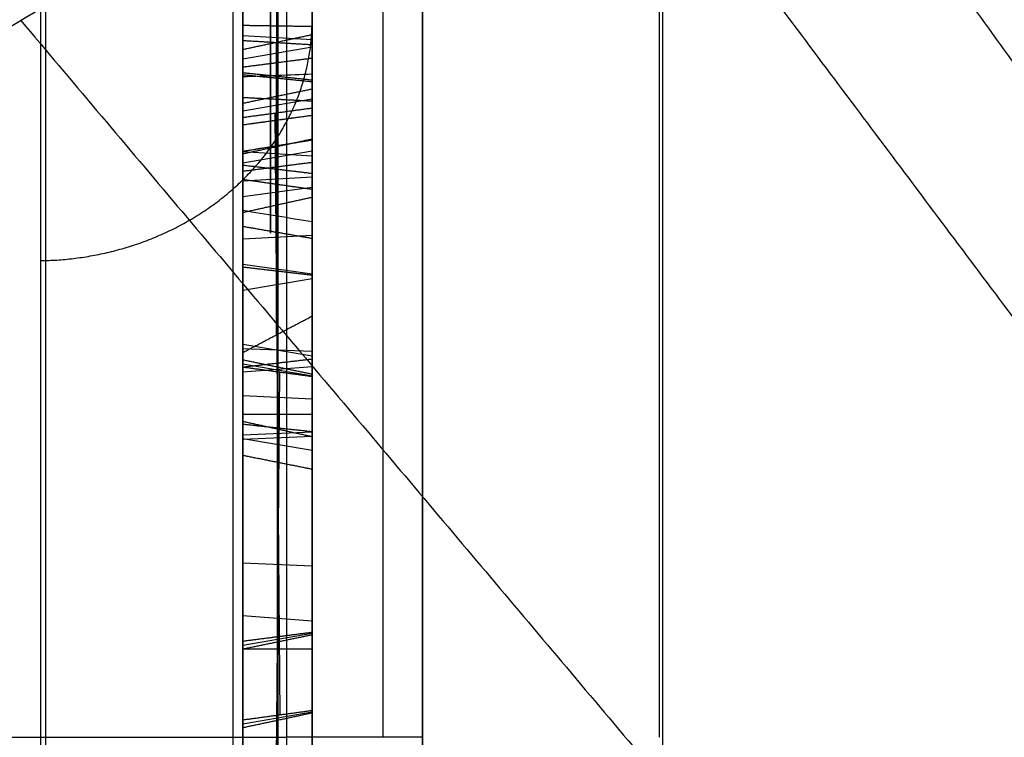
# Model space of a CAD drawing. Header units: millimetres. Extents: x 0 to 284, y -110 to 65.
# Tile 150 of 227: x 235.54 to 239.1, y -50.92 to -48.32. Entities that reach past the tile are written whole.
import ezdxf

# ---------------------------------------------------------------- set-up
doc = ezdxf.new("R2010")
doc.units = ezdxf.units.MM
doc.layers.add('Layer 01', color=7, linetype='Continuous', true_color=0x000000)

# ---------------------------------------------------------------- blocks, each defined once
blk = doc.blocks.new('Block 01')
at = {"layer": 'Layer 01'}
for p, q in [((237.8689484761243, -55.56038577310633, 3.797804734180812), (237.8689484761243, -42.51392536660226, 3.797804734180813)), ((236.6, -46.3725138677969, -25.25798710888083), (236.6, -49.76305892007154, -25.25798710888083)), ((236.475, -49.80101713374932, -18.45564950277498), (236.475, -47.99833143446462, -17.81728501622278)), ((236.4724500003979, -48.40730688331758, -16.66102698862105), (236.4724500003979, -48.11064248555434, -17.49878140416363)), ((236.4733939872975, -48.11085495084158, -17.49868006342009), (236.4733939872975, -49.46233139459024, -17.97726297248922)), ((236.6, -48.19840423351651, -17.31832567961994), (236.6, -48.90544304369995, -17.31832567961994)), ((236.4757566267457, -48.2502879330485, -16.26948296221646), (236.4757566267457, -48.52835308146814, -16.36795099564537)), ((236.35, -48.38040434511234, -16.33908316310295), (236.6, -48.39511913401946, -16.29752988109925)), ((236.4712307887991, -49.46346710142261, -17.97806978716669), (236.4712307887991, -48.40723311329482, -16.66059128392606)), ((236.4761053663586, -48.40503941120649, -13.02998460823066), (236.4761053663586, -48.47952625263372, -12.73123420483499)), ((236.4761053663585, -51.27353249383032, -13.74518025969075), (236.4761053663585, -48.40503941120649, -13.02998460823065)), ((236.35, -48.46479769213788, -12.88222028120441), (236.6, -48.42202536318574, -12.87155594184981)), ((236.35, -48.45761071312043, -17.95654230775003), (236.35, -48.45761071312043, -17.64455433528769)), ((236.35, -48.45761071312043, -16.68925481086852), (236.35, -48.45761071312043, -16.36642337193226)), ((236.475, -48.47966821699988, -12.73147047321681), (236.475, -50.55629236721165, -13.24923102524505)), ((236.476549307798, -48.52843713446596, -16.36783248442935), (236.476549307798, -49.92550724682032, -18.10491866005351)), ((236.35, -48.65338293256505, -12.1258461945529), (236.6, -48.6106106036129, -12.11518185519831)), ((236.475, -50.57501335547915, -13.17414524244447), (236.475, -48.60093441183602, -12.24509833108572)), ((236.4759473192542, -48.60073914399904, -12.24519104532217), (236.4759473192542, -48.66093958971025, -12.00374024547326)), ((236.4841039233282, -50.83899922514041, -12.10872027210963), (236.4658960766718, -48.66230708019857, -12.00558148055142)), ((236.35, -48.70693415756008, -19.73668807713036), (236.35, -48.99726718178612, -19.73668807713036)), ((236.6, -48.76760603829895, -17.7075653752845), (236.6, -48.76760603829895, -17.14639664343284)), ((236.35, -48.84145921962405, -11.37151340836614), (236.6, -48.7986868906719, -11.36084906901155)), ((236.35, -48.80087609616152, -17.76611098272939), (236.6, -48.81559088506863, -17.72455770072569)), ((236.475, -50.85842886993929, -12.03742770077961), (236.475, -48.78180471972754, -11.51966714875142)), ((236.4761053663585, -48.78156845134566, -11.51980911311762), (236.4761053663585, -48.85632026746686, -11.2199959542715)), ((236.4761053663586, -48.85632026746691, -11.21999595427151), (236.4761053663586, -51.72481335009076, -11.93519160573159)), ((236.35, -48.90703167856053, -18.11569061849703), (236.6, -48.89231688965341, -18.15724390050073)), ((236.35, -48.9635063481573, -17.32027656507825), (236.6, -48.92911297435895, -17.34785003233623)), ((236.35, -49.29989543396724, -17.36265138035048), (236.35, -48.99747860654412, -17.36265138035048)), ((236.4763760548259, -48.99387520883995, -16.00068303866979), (236.4763760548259, -49.5652317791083, -14.13185990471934)), ((236.4763760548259, -49.23394270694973, -16.07407903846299), (236.4763760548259, -48.99387520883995, -16.00068303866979)), ((236.35, -49.11633250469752, -16.01482031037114), (236.6, -49.10344424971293, -16.05697589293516)), ((236.35, -49.70847945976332, -12.48258810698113), (236.35, -49.15732360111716, -12.48258810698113)), ((236.35, -49.20831394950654, -17.24878098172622), (236.6, -49.24266450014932, -17.22115418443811)), ((236.4763760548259, -49.80529927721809, -14.2052559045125), (236.4763760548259, -49.23394270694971, -16.07407903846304)), ((236.35, -49.30211422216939, -15.06869501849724), (236.6, -49.25995863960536, -15.05580676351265)), ((236.35, -49.50753901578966, -15.10296947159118), (236.35, -49.29163547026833, -15.10296947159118)), ((236.35, -49.39958724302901, -15.4560638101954), (236.35, -49.39958724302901, -14.7498751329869)), ((236.35, -49.49706026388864, -15.13724392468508), (236.6, -49.53921584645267, -15.15013217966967)), ((236.35, -49.5126481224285, -13.01173691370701), (236.6, -49.52331246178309, -12.96896458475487)), ((236.35, -49.56895406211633, -12.35412306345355), (236.6, -49.61172639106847, -12.36478740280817)), ((236.35, -49.59735938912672, -12.68967905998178), (236.6, -49.57858837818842, -12.72956451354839)), ((236.4740531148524, -49.59783256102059, -12.3287149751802), (236.4740531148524, -49.58053293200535, -12.39809999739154)), ((236.475, -49.58072809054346, -12.39800740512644), (236.475, -51.3959036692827, -13.25357062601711)), ((236.4763760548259, -49.56523177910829, -14.13185990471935), (236.4763760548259, -49.8052992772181, -14.20525590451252)), ((236.4667271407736, -51.60120320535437, -12.42412941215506), (236.4832728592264, -49.59908711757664, -12.33040311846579)), ((236.35, -49.68284198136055, -14.1911186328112), (236.6, -49.69573023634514, -14.14896305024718)), ((236.35, -49.75065315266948, -12.07921804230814), (236.6, -49.75065315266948, -12.03508371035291)), ((236.4766060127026, -49.92551853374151, -18.10491674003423), (236.4766060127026, -49.80118954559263, -18.45601097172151)), ((236.35, -49.82544896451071, -11.75716126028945), (236.6, -49.81478462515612, -11.79993358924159)), ((236.35, -49.84089682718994, -13.36506757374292), (236.6, -49.83023248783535, -13.40783990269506)), ((236.35, -49.83920948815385, -18.28176880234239), (236.6, -49.88076277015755, -18.29648359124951)), ((236.35, -50.06492638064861, -13.42092441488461), (236.35, -50.06492638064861, -13.14943534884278)), ((236.35, -50.06492638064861, -12.90972682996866), (236.35, -50.06492638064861, -12.65059547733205)), ((236.35, -50.06492638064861, -12.32936337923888), (236.35, -50.06492638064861, -12.09457342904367)), ((236.35, -50.06492638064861, -11.81686968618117), (236.35, -50.06492638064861, -11.54425179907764)), ((236.35, -50.28895593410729, -11.60010864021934), (236.6, -50.29962027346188, -11.55733631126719)), ((236.3500000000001, -50.47891868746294, -12.84572623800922), (236.6, -50.4977130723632, -12.80585179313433)), ((236.35, -50.58562320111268, -13.22269886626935), (236.6, -50.54285087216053, -13.2120345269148)), ((236.4738946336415, -50.55643433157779, -13.24946729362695), (236.4738946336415, -50.57524120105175, -13.17403706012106)), ((236.6, -50.60014516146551, -12.39933280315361), (236.3500000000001, -50.60014516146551, -12.35519972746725)), ((236.3500000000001, -50.87020043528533, -12.08132192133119), (236.6, -50.82742810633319, -12.07065758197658)), ((236.4740526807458, -50.84036671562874, -12.1105615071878), (236.4740526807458, -50.85863135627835, -12.0373060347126))]:
    blk.add_line(p, q, dxfattribs=at)
at = {"layer": 'Layer 01', "extrusion": (-1, -2.156167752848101e-13, -1.142905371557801e-13)}
blk.add_arc((7.373405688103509e-10, -4.232782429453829e-10, -235.6174524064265), 56.80594414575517, 304.8509475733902, 355.1490524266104, dxfattribs=at)
at = {"layer": 'Layer 01', "extrusion": (1, 0, 0)}
blk.add_arc((-50.91945885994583, 51.01081599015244, 237.8569809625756), 8.628416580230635, 270, 317.6055560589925, dxfattribs=at)
at = {"layer": 'Layer 01', "extrusion": (0, -0.5000000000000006, -0.8660254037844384)}
for centre, radius in [((237.0000000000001, 55.50000000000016, 11.24999999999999), 10.00000000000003), ((237.0000000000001, 55.50000000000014, 9.999999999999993), 8.750000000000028)]:
    blk.add_arc(centre, radius, 270, 0, dxfattribs=at)
at = {"layer": 'Layer 01', "extrusion": (-0.9999999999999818, 3.498836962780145e-13, -1.906161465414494e-07)}
blk.add_arc((50.91945886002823, -50.98922912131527, -236.508718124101), 8.604882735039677, 90.00000000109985, 129.9098359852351, dxfattribs=at)
at = {"layer": 'Layer 01', "extrusion": (-3.516274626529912e-16, 0.5000000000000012, 0.866025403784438)}
blk.add_arc((-237.0000000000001, 55.50000000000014, -10.00000000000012), 8.74999999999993, 179.9999999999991, 270.0000000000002, dxfattribs=at)
at = {"layer": 'Layer 01', "extrusion": (1, 3.610630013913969e-12, 2.64288198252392e-12)}
blk.add_arc((17.99999045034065, 4.500000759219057, 236.999999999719), 80.05083285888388, 209.4218411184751, 216.4974092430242, dxfattribs=at)
at = {"layer": 'Layer 01', "extrusion": (1.446315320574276e-14, 1, 1.183556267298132e-19)}
blk.add_arc((-236.4999999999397, -41.8843774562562, -50.91945885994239), 0.5000000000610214, 180.0000000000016, 268.9999999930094, dxfattribs=at)
at = {"layer": 'Layer 01'}
for points, degree, knots in [([(236.6, -31.89003164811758, -45.79679336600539), (236.6, -32.71062250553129, -45.22538505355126), (236.5999999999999, -33.91681319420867, -44.33647826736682), (236.6000000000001, -35.28081836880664, -43.24378029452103), (236.6, -35.95201663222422, -42.68352129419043), (236.6, -36.28491468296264, -42.39991429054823), (236.6000000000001, -36.42700647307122, -42.27762325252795), (236.6000000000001, -36.52160571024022, -42.19593029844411), (236.6000000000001, -36.56798911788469, -42.15574169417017), (236.6000000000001, -37.3843783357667, -41.445945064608), (236.6, -38.50794656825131, -40.41382918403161), (236.6000000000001, -39.76805898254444, -39.15710640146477), (236.5999999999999, -40.38543589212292, -38.51559811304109), (236.6, -40.64730900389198, -38.23784879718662), (236.6, -40.82128730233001, -38.05205654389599), (236.6, -40.90693599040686, -37.95997177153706), (236.6, -41.69375150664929, -37.10815286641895), (236.6, -42.70993400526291, -35.945047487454), (236.5999999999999, -43.83789675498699, -34.54023424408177), (236.6, -44.30897004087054, -33.92791636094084), (236.6000000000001, -44.62027682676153, -33.51742553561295), (236.6000000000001, -44.77365975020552, -33.31226134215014), (236.6, -46.15795654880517, -31.43355646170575), (236.6000000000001, -47.29231333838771, -29.69946453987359), (236.6000000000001, -48.84808915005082, -27.00484006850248), (236.6, -49.58737362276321, -25.63787449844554), (236.6, -50.38231616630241, -24.00868799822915), (236.6000000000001, -50.70852954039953, -23.30309521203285), (236.6000000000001, -50.922788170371, -22.83106224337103), (236.6, -51.02898591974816, -22.59267873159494), (236.6000000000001, -51.54516317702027, -21.4121481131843), (236.6000000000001, -52.12453105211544, -19.98044497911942), (236.6, -52.73038178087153, -18.28375847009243), (236.6, -53.01578753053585, -17.42882366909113), (236.6, -53.13435007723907, -17.06101056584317), (236.6, -53.21255750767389, -16.81548794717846), (236.6, -53.25172407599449, -16.69102605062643), (236.6, -53.59182922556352, -15.59724212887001), (236.6, -54.00485058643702, -14.12854129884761), (236.6, -54.41591753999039, -12.39699302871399), (236.6, -54.60375319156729, -11.52670290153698), (236.6000000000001, -54.69324656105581, -11.09042883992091), (236.6, -54.73065276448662, -10.9032123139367), (236.5999999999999, -54.75537954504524, -10.77834753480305), (236.6, -54.76785919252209, -10.71474884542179), (236.6, -55.16158550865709, -8.690306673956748), (236.6, -55.43705617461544, -6.712232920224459), (236.6, -55.60620229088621, -4.719180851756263)], 3, [0, 0, 0, 0, 3.062569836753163, 4.593854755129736, 5.359497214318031, 5.742318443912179, 5.933729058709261, 5.933729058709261, 6.125139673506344, 6.125139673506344, 9.187709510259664, 10.71899442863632, 11.48463688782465, 11.86745811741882, 11.86745811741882, 12.25027934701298, 12.25027934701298, 15.31284918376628, 16.84413410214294, 17.60977656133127, 17.60977656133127, 18.3754190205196, 18.3754190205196, 24.50055869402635, 24.50055869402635, 27.56312853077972, 29.09441344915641, 29.86005590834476, 29.86005590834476, 30.62569836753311, 30.62569836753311, 33.68826820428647, 35.21955312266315, 35.98519558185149, 36.36801681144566, 36.36801681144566, 36.75083804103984, 36.75083804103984, 39.81340787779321, 41.3446927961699, 42.11033525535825, 42.49315648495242, 42.68456709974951, 42.68456709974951, 42.87597771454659, 42.87597771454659, 49.00111738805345, 49.00111738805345, 49.00111738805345, 49.00111738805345]), ([(234.196419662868, -56.63159984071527, 4.753510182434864), (233.7084370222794, -56.59473012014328, 5.294560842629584), (233.2563530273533, -56.54769024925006, 5.856754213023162), (232.631644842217, -56.45893710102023, 6.731528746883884), (232.4346690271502, -56.42670400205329, 7.024809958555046), (232.0572343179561, -56.35565343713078, 7.623022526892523), (231.8777760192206, -56.31697810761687, 7.92655279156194), (231.5373775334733, -56.23288260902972, 8.542308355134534), (231.375157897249, -56.18708985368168, 8.857051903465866), (231.0719226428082, -56.08891808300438, 9.490619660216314), (230.9300328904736, -56.03632309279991, 9.811025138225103), (230.7317900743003, -55.9518683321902, 10.29693105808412), (230.6690580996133, -55.92320204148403, 10.45746691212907), (230.5477011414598, -55.86369673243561, 10.78200175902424), (230.373121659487, -55.77173154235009, 11.27082324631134), (230.2209100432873, -55.67146632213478, 11.76560185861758), (230.0836103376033, -55.56542870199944, 12.26420824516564), (230.0414548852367, -55.53005903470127, 12.42673133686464), (229.9609775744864, -55.45662718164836, 12.75670333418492), (229.8477063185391, -55.34374918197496, 13.25289694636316), (229.7567691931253, -55.22255529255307, 13.7526967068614), (229.6046737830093, -54.96874759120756, 14.75682210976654), (229.5436302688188, -54.78572039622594, 15.42690211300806), (229.5197613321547, -54.56267385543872, 16.18460043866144), (229.5178097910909, -54.53863508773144, 16.26553248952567), (229.5150030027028, -54.48919722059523, 16.43055772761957), (229.5125896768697, -54.4144241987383, 16.67799897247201), (229.5195365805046, -54.23563884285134, 17.25466254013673), (229.5470533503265, -54.07499264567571, 17.74766756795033), (229.6308365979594, -53.74382355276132, 18.73176114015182), (229.7250250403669, -53.50987364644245, 19.38526863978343), (229.8741116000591, -53.23186068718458, 20.11694677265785), (229.8906842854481, -53.20184757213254, 20.19536490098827), (229.9255409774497, -53.14041414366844, 20.35476572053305), (229.9795448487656, -53.04773481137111, 20.59355130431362), (230.1175857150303, -52.82779543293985, 21.14849211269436), (230.2565324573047, -52.63301188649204, 21.62028581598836), (230.3837802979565, -52.4672769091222, 22.01123831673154), (230.4089851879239, -52.43501014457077, 22.08685474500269), (230.4612574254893, -52.36917703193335, 22.24016438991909), (230.5412835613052, -52.27000955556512, 22.46963122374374), (230.7393356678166, -52.03572654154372, 23.00156316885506), (230.9285079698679, -51.83006536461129, 23.45149677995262), (231.1306225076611, -51.62131949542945, 23.89739682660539), (231.1983933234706, -51.55299221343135, 24.04162171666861), (231.3395360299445, -51.41392154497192, 24.33185109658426), (231.5572504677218, -51.20417131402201, 24.76456713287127), (231.7929660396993, -50.99114306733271, 25.18940682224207), (232.2883986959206, -50.56112028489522, 26.02861504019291), (232.6494430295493, -50.27024346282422, 26.57196057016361), (233.8223942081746, -49.39115096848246, 28.15032432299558), (234.7170232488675, -48.80172508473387, 29.12377739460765), (235.7697003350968, -48.19705602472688, 30.0609625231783), (235.8335258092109, -48.16069706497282, 30.1170777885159), (235.96029907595, -48.08909691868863, 30.22711516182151), (236.15148458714, -47.98202798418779, 30.39096665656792), (236.3457469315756, -47.87598617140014, 30.55122124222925), (236.7383740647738, -47.66535820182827, 30.86697922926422), (237.0055954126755, -47.52688131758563, 31.0711497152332), (237.3123730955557, -47.37352562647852, 31.29384820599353), (237.3483238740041, -47.35563462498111, 31.31977828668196), (237.418581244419, -47.32083654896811, 31.37011028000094), (237.5241874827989, -47.2687723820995, 31.44526619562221), (237.7721433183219, -47.14823041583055, 31.61824155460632), (237.9873190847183, -47.0465575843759, 31.76243245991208), (238.4211935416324, -46.84550194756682, 32.0454374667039), (238.7151404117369, -46.71451940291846, 32.22693870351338), (239.0137844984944, -46.58682041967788, 32.40141497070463)], 3, [-34.11754157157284, -34.11754157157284, -34.11754157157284, -34.11754157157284, -31.9851952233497, -31.9851952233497, -30.91902204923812, -30.91902204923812, -29.85284887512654, -29.85284887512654, -28.78667570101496, -28.78667570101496, -27.72050252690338, -27.72050252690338, -27.18741593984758, -27.18741593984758, -26.65432935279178, -25.58815617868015, -25.58815617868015, -25.05506959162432, -25.05506959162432, -24.52198300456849, -23.45580983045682, -23.45580983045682, -21.32346348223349, -21.32346348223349, -21.05692018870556, -21.05692018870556, -20.79037689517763, -20.25729030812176, -19.19111713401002, -19.19111713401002, -17.05877078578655, -17.05877078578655, -16.79222749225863, -16.79222749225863, -16.5256841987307, -15.99259761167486, -14.92642443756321, -14.92642443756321, -14.65988114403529, -14.65988114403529, -14.39333785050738, -13.86025126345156, -12.79407808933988, -12.79407808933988, -12.26099150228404, -12.26099150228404, -11.7279049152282, -10.66173174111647, -10.66173174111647, -8.529385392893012, -8.529385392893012, -4.264692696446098, -4.264692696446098, -3.998149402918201, -3.998149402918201, -3.731606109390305, -3.198519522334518, -3.198519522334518, -2.132346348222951, -2.132346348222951, -1.999074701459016, -1.999074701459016, -1.865803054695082, -1.599259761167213, -1.066173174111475, -1.066173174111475, 0, 0, 0, 0]), ([(239.0137844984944, -46.58682041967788, 32.40141497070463), (239.5728268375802, -46.94018663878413, 32.40141497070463), (240.2498330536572, -47.3495283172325, 32.40141497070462), (240.9320832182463, -47.73685422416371, 32.40141497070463), (241.0928209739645, -47.82654593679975, 32.40141497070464), (241.156979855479, -47.86222032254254, 32.40141497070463), (241.1952882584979, -47.88344627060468, 32.40141497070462), (241.3039207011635, -47.94337078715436, 32.40141497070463), (241.6645755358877, -48.14068152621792, 32.40141497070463), (242.3006744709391, -48.47390201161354, 32.40141497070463), (242.9158457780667, -48.77202034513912, 32.40141497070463), (243.2503410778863, -48.92545339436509, 32.40141497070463), (243.3336015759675, -48.96320224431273, 32.40141497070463), (243.3499936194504, -48.97061450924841, 32.40141497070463), (243.3877610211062, -48.98763225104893, 32.40141497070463), (243.444362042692, -49.0130496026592, 32.40141497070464), (243.6513482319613, -49.10504468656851, 32.40141497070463), (244.136247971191, -49.31301831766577, 32.40141497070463), (244.7202269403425, -49.54101502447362, 32.40141497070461), (245.219990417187, -49.71603765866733, 32.40141497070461), (245.4317708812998, -49.78580282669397, 32.40141497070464), (245.5724236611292, -49.83114748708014, 32.40141497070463), (245.640350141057, -49.85260724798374, 32.40141497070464), (245.7174104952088, -49.87633390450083, 32.40141607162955)], 3, [-7.489227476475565, -7.489227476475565, -7.489227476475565, -7.489227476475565, -5.616920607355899, -5.148843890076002, -5.031824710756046, -5.031824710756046, -4.914805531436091, -4.914805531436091, -4.680767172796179, -3.744613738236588, -2.808460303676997, -2.574421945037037, -2.574421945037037, -2.51591235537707, -2.51591235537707, -2.457402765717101, -2.340383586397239, -1.872306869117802, -0.9361534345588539, -0.4680767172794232, -0.2340383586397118, -0.2340383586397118, 0, 0, 0, 0]), ([(238.6279493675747, -46.75476689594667, 32.1704745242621), (238.6279506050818, -46.75476867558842, 32.17047398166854), (238.6279518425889, -46.75477045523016, 32.17047343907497), (240.382680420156, -49.27822119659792, 31.4011005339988), (242.1374089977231, -51.80167193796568, 30.63172762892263), (242.1374112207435, -51.80167513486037, 30.63172665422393), (242.1374134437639, -51.80167833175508, 30.63172567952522)], 2, [0.1107378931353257, 0.1107378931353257, 0.1107378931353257, 0.1107441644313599, 0.1107441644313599, 9.003155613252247, 9.003155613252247, 9.003166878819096, 9.003166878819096, 9.003166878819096]), ([(238.0726347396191, -47.00709478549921, 31.8179315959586), (238.0726371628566, -47.00709813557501, 31.81793063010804), (238.0726395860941, -47.00710148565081, 31.81792966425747), (239.9072874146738, -49.54346423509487, 31.08667832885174), (241.7419352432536, -52.07982698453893, 30.35542699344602), (241.7419399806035, -52.07983353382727, 30.35542510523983), (241.7419447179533, -52.07984008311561, 30.35542321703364)], 2, [0.1107324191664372, 0.1107324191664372, 0.1107324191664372, 0.1107441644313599, 0.1107441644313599, 9.003155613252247, 9.003155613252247, 9.003178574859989, 9.003178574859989, 9.003178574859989]), ([(237.5338607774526, -47.26423144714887, 31.45168897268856), (239.4459902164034, -49.8137656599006, 30.76002030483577), (241.3581196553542, -52.36329987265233, 30.06835163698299), (241.3581360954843, -52.36332179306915, 30.06834569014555), (241.3581525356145, -52.36334371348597, 30.06833974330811)], 2, [0.1107516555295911, 0.1107516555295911, 0.1107516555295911, 9.003155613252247, 9.003155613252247, 9.003232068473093, 9.003232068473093, 9.003232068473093]), ([(236.35, -47.81632733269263, -19.17304276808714), (236.35, -47.87133195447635, -19.19812772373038), (236.35, -47.92633657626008, -19.22321267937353), (236.35, -47.98134119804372, -19.24829763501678), (236.35, -48.32432080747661, -19.40471409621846), (236.35, -48.56506470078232, -19.56342252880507), (236.35, -48.70452124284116, -19.73367524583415), (236.35, -48.70456614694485, -19.7337300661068), (236.35, -48.70461105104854, -19.73378488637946), (236.35, -48.7046559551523, -19.73383970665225)], 3, [-1.066967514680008, -1.066967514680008, -1.066967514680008, -1.066967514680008, -0.8856035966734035, -0.8856035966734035, -0.8856035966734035, -0.0002125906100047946, -0.0002125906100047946, -0.0002125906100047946, 0, 0, 0, 0]), ([(236.45, -48.69095968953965, -19.74494520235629), (236.45, -48.69093330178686, -19.74491298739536), (236.45, -48.69090691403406, -19.74488077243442), (236.45, -48.69088052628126, -19.74484855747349), (236.45, -48.55429520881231, -19.57810110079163), (236.45, -48.31582593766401, -19.42021979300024), (236.45, -47.97402471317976, -19.26434073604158), (236.45, -47.94102193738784, -19.2492897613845), (236.45, -47.90801916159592, -19.23423878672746), (236.45, -47.87501638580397, -19.2191878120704)], 3, [0.00832964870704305, 0.00832964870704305, 0.00832964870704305, 0.00832964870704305, 0.00849374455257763, 0.00849374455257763, 0.00849374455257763, 0.857868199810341, 0.857868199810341, 0.857868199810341, 0.93987994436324, 0.93987994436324, 0.93987994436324, 0.93987994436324]), ([(235.5457810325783, -48.32635934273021, 29.86001693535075), (237.743274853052, -50.93045187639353, 29.34011180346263), (239.9407686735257, -53.53454441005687, 28.82020667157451), (239.9407994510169, -53.53458088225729, 28.8201993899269), (239.9408302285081, -53.53461735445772, 28.82019210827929)], 2, [0.1107480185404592, 0.1107480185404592, 0.1107480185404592, 9.003155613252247, 9.003155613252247, 9.003280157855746, 9.003280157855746, 9.003280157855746]), ([(236.3500000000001, -48.80037872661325, -20.2814485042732), (236.3500000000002, -48.80033368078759, -20.28155430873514), (236.3500000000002, -48.80028863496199, -20.28166011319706), (236.3500000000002, -48.80024358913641, -20.28176591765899), (236.3500000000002, -48.75086970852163, -20.39773619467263), (236.3499999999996, -48.65634327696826, -20.47128463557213), (236.35, -48.53096706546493, -20.50019844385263)], 3, [-0.3748242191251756, -0.3748242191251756, -0.3748242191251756, -0.3748242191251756, -0.3744792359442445, -0.3744792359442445, -0.3744792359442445, 0, 0, 0, 0]), ([(236.4500000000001, -48.52696909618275, -20.48302492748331), (236.4499999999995, -48.6478048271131, -20.45516821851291), (236.45, -48.73688930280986, -20.38556025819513), (236.45, -48.78402003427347, -20.27485879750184), (236.45, -48.78404794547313, -20.27479323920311), (236.45, -48.78407585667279, -20.27472768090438), (236.45, -48.78410376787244, -20.27466212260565)], 3, [0.0001455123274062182, 0.0001455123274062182, 0.0001455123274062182, 0.0001455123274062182, 0.99009900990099, 0.99009900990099, 0.99009900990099, 0.990685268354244, 0.990685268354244, 0.990685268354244, 0.990685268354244]), ([(236.45, -48.78410364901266, -20.27466213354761), (236.45, -48.78412883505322, -20.2746003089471), (236.45, -48.78415402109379, -20.2745384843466), (236.45, -48.78417920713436, -20.27447665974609), (236.45, -48.85858214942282, -20.09183849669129), (236.45, -48.82559295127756, -19.91258219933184), (236.45, -48.69104122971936, -19.74504669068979), (236.45, -48.69101405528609, -19.74501285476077), (236.45, -48.69098688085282, -19.74497901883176), (236.45, -48.69095970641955, -19.74494518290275)], 3, [0.009472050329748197, 0.009472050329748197, 0.009472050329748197, 0.009472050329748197, 0.00980392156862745, 0.00980392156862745, 0.00980392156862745, 0.990196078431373, 0.990196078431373, 0.990196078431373, 0.9903940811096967, 0.9903940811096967, 0.9903940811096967, 0.9903940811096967]), ([(236.35, -48.7046559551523, -19.73383970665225), (236.35, -48.70470033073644, -19.73389496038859), (236.35, -48.70474470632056, -19.73395021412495), (236.35, -48.70478908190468, -19.73400546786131), (236.35, -48.84248495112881, -19.90545585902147), (236.35, -48.87740535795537, -20.09236996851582), (236.35, -48.80050887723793, -20.28112902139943), (236.35, -48.80046549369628, -20.28123551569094), (236.35, -48.80042211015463, -20.28134200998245), (236.3500000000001, -48.80037872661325, -20.2814485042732)], 3, [-0.6144254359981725, -0.6144254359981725, -0.6144254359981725, -0.6144254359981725, -0.6142128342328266, -0.6142128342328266, -0.6142128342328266, -0.0003449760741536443, -0.0003449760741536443, -0.0003449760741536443, 0, 0, 0, 0]), ([(233.8108095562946, -49.4242266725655, 28.06676140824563), (233.8108182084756, -49.42423608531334, 28.06676025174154), (233.8108268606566, -49.42424549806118, 28.06675909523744), (236.256513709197, -52.08491956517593, 27.73985344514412), (238.7022005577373, -54.74559363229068, 27.4129477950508), (238.7022005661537, -54.74559364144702, 27.4129477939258), (238.7022005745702, -54.74559365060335, 27.4129477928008)], 2, [0.1107127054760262, 0.1107127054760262, 0.1107127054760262, 0.1107441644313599, 0.1107441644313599, 9.003155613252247, 9.003155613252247, 9.003155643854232, 9.003155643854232, 9.003155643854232]), ([(245.7174104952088, -49.87633390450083, 32.40141607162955), (245.5708000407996, -49.9343629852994, 32.35204683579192), (245.4240528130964, -49.99490276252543, 32.30009544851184), (245.203892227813, -50.08952208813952, 32.21821036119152), (245.1386676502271, -50.11813039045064, 32.19335272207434), (245.0044469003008, -50.17798120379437, 32.14116622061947), (244.9372097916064, -50.20849309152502, 32.11446465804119), (244.6004526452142, -50.3639849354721, 31.97785959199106), (244.3292092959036, -50.49776210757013, 31.85866124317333), (243.9208807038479, -50.71250341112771, 31.66395732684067), (243.7504410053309, -50.80491135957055, 31.57951762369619), (243.5798073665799, -50.90098481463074, 31.49080849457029), (243.5115423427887, -50.93970743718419, 31.45498084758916), (243.4817455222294, -50.95673858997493, 31.43919039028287), (243.3897402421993, -51.00964424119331, 31.39005678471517), (243.3282088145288, -51.04549170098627, 31.35664521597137), (243.0196571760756, -51.22761412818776, 31.18623407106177), (242.7699410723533, -51.38254448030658, 31.03917154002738), (242.3927062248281, -51.62878862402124, 30.8010860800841), (242.2034273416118, -51.75537284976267, 30.67767132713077), (242.0135003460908, -51.88715030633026, 30.54744804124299), (241.9422195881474, -51.93721600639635, 30.49774809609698), (241.9362277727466, -51.94143113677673, 30.49356137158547), (241.9226337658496, -51.95100461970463, 30.48404868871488), (241.9022272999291, -51.96539451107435, 30.46974342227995), (241.8545048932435, -51.99917859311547, 30.4361099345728), (241.8134189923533, -52.0284923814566, 30.40684201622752), (241.5662041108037, -52.20579912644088, 30.22945466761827), (241.3414624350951, -52.37353145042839, 30.0591186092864), (240.9991575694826, -52.64031942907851, 29.78267925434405), (240.8267130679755, -52.77751079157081, 29.63922625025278), (240.6528183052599, -52.92039821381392, 29.48756684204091), (240.565672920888, -52.99279126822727, 29.41034043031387), (240.5340938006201, -53.01918847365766, 29.38209981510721), (240.4892787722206, -53.05680579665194, 29.34178129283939), (240.466687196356, -53.07584929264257, 29.32133291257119), (240.2617468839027, -53.24935426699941, 29.13465758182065), (240.0680341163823, -53.41861031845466, 28.94996261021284), (239.764114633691, -53.69503850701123, 28.64141851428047), (239.6088319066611, -53.8388886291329, 28.47926774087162), (239.422884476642, -54.01657682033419, 28.27554920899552), (239.3288565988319, -54.10788667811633, 28.16995985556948), (239.2883485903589, -54.14754785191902, 28.12389791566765), (239.2680608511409, -54.16746650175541, 28.10073121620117), (239.2642960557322, -54.17116887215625, 28.09642146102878), (239.2553169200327, -54.18000278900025, 28.08613620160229), (239.250788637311, -54.18446191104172, 28.08094204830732), (239.1731531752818, -54.26098376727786, 27.99176257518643), (239.0902021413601, -54.34379822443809, 27.89460826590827), (238.9524440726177, -54.48421074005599, 27.72783611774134), (238.8802389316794, -54.55846470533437, 27.639185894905), (238.790579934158, -54.65217781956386, 27.52624593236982), (238.7444514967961, -54.70080524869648, 27.46735704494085), (238.7244099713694, -54.72202504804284, 27.44159626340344), (238.7109891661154, -54.73625590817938, 27.42430576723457), (238.7047935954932, -54.74283282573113, 27.41631019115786), (238.4219606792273, -55.04367237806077, 27.05013687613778), (238.2581324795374, -55.23297170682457, 26.80872935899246), (238.1802900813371, -55.32256202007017, 26.69459570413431), (238.1774516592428, -55.32583056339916, 26.69043002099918), (238.1747504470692, -55.32894282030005, 26.68646162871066), (238.1736809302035, -55.33017522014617, 26.68489006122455), (238.1718959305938, -55.33223234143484, 26.68226654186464), (238.1674655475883, -55.33734050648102, 26.67575005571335), (238.1527256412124, -55.3543474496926, 26.65404475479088), (238.1147654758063, -55.39830194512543, 26.59782398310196), (238.0348662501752, -55.49161077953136, 26.4778516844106), (237.9695088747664, -55.56925426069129, 26.37699498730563), (237.8427988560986, -55.72142719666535, 26.17806552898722), (237.7636640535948, -55.81872378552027, 26.04916096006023), (237.5409856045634, -56.09815744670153, 25.67466007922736), (237.4121431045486, -56.26783841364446, 25.44131972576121), (237.2856677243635, -56.44004534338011, 25.19974440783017), (237.2718719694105, -56.45891994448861, 25.17319254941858), (237.251555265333, -56.48684259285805, 25.13380510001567), (237.2418549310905, -56.50020506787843, 25.11493083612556), (237.2243669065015, -56.5243816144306, 25.08071365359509), (237.1809042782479, -56.58465372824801, 24.99526210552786), (237.1387202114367, -56.64407957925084, 24.910276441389), (237.0398668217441, -56.78507679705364, 24.70726983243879), (236.9771490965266, -56.87690850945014, 24.57321167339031), (236.7980151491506, -57.14590434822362, 24.17535745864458), (236.6771923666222, -57.33790227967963, 23.88346268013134), (236.5697861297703, -57.51893264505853, 23.60028151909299), (236.546243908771, -57.55889081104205, 23.53757032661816), (236.5356148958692, -57.57704220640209, 23.50900182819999), (236.4962354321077, -57.64485576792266, 23.40185622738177), (236.4195126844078, -57.77920253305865, 23.18798122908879), (236.348784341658, -57.90970822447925, 22.97548586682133), (236.2150092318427, -58.16559817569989, 22.55266194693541), (236.1163343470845, -58.37030408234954, 22.20392939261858), (236.0323346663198, -58.56434033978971, 21.86094137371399), (236.0079947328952, -58.6219110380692, 21.75840464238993), (235.9999501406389, -58.6411609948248, 21.72399470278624), (235.9830692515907, -58.68211303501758, 21.65048344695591), (235.9416325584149, -58.78401810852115, 21.46680513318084), (235.9040000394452, -58.883548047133, 21.28366119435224), (235.8207976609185, -59.11785964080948, 20.84539676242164), (235.7633240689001, -59.30551887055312, 20.48231695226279), (235.7198542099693, -59.48367756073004, 20.12289173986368), (235.7035690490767, -59.55418099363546, 19.97943102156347), (235.6959998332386, -59.58886583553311, 19.90826296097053), (235.6737190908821, -59.69814791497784, 19.68194474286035), (235.6612390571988, -59.76955699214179, 19.53129579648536), (235.6308103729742, -59.97944729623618, 19.08026608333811), (235.6144075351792, -60.18066374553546, 18.63107443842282), (235.6183256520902, -60.36886941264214, 18.18593667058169), (235.6236061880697, -60.4608037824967, 17.96414431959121), (235.6260557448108, -60.49288833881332, 17.88595643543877), (235.6320558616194, -60.55482752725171, 17.73338767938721), (235.6356473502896, -60.58545052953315, 17.65715710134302), (235.6732764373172, -60.85793822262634, 16.97164910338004), (235.7439535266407, -61.07714770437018, 16.36887654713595), (235.9612384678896, -61.47595568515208, 15.16616534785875), (236.1074652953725, -61.6543275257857, 14.56981332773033), (236.3845709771, -61.89177103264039, 13.68510886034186), (236.4867713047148, -61.9660609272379, 13.39128416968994), (236.7110953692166, -62.10492483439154, 12.80720092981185), (236.8351224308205, -62.17023460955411, 12.5131070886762), (237.0905291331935, -62.28588349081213, 11.95644742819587), (237.2282084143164, -62.33945883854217, 11.67919614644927), (237.4500746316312, -62.41344822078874, 11.26615415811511), (237.5265870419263, -62.43704907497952, 11.12894683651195), (237.684778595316, -62.48212623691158, 10.85569173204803), (237.7680236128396, -62.50395431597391, 10.71720888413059), (238.1709627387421, -62.60168204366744, 10.06971070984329), (238.5356449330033, -62.66531632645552, 9.555117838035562), (238.9456269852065, -62.71440270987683, 9.052360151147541)], 3, [0, 0, 0, 0, 0.494776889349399, 0.494776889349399, 0.7421653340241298, 0.7421653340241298, 0.9895537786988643, 0.9895537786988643, 1.979107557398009, 1.979107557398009, 2.473884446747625, 2.597578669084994, 2.597578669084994, 2.721272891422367, 2.721272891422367, 2.968661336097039, 2.968661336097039, 3.958215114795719, 3.958215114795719, 4.452992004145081, 4.700380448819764, 4.700380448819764, 4.731304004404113, 4.731304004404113, 4.762227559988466, 4.824074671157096, 4.947768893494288, 4.947768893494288, 5.937322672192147, 5.937322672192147, 6.432099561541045, 6.679488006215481, 6.679488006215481, 6.803182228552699, 6.803182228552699, 6.926876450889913, 6.926876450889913, 7.916430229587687, 7.916430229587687, 8.411207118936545, 8.658595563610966, 8.782289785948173, 8.844136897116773, 8.844136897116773, 8.875060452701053, 8.875060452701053, 8.905984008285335, 8.905984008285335, 9.400760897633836, 9.400760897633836, 9.64814934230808, 9.771843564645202, 9.83369067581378, 9.86461423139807, 9.86461423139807, 9.895537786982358, 9.895537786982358, 10.88509156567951, 10.88509156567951, 10.9160151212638, 10.92374601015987, 10.92374601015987, 10.93147689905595, 10.93147689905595, 10.94693867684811, 11.00878578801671, 11.13248001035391, 11.37986845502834, 11.37986845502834, 11.87464534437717, 11.87464534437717, 12.86419912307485, 12.86419912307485, 12.98789334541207, 12.98789334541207, 13.0497404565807, 13.0497404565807, 13.11158756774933, 13.35897601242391, 13.35897601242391, 13.85375290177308, 13.85375290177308, 14.84330668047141, 14.9670009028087, 14.9670009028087, 15.09069512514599, 15.09069512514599, 15.33808356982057, 15.83286045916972, 15.83286045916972, 16.82241423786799, 17.06980268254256, 17.06980268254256, 17.19349690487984, 17.19349690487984, 17.31719112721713, 17.81196801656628, 17.81196801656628, 18.80152179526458, 19.04891023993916, 19.04891023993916, 19.29629868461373, 19.29629868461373, 19.79107557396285, 19.79107557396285, 20.78062935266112, 21.27540624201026, 21.27540624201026, 21.52279468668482, 21.52279468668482, 21.77018313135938, 21.77018313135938, 23.74929068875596, 23.74929068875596, 25.72839824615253, 25.72839824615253, 26.71795202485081, 26.71795202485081, 27.70750580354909, 27.70750580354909, 28.69705958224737, 28.69705958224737, 29.19183647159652, 29.19183647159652, 29.68661336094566, 29.68661336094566, 31.66572091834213, 31.66572091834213, 31.66572091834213, 31.66572091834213]), ([(245.1003070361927, -50.13526414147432, 32.17840002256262), (244.964718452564, -50.19540946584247, 32.12600585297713), (244.8304265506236, -50.25713275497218, 32.07183579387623), (244.3944132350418, -50.46431805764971, 31.88858458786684), (244.0979454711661, -50.61601608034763, 31.75221935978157), (243.5172944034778, -50.93306751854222, 31.46195755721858), (243.2331130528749, -51.09842411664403, 31.30805884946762), (242.6765152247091, -51.44127160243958, 30.98292252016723), (242.404118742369, -51.6187584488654, 30.81168711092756), (242.0040541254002, -51.89312868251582, 30.54174788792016), (241.8719382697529, -51.98608965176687, 30.44943286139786), (241.6119322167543, -52.173564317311, 30.26142112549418), (241.4840066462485, -52.26807830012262, 30.16573290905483), (240.8545716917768, -52.74418616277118, 29.67882654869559), (240.3829272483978, -53.13615536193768, 29.26265287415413), (239.5415783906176, -53.89421862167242, 28.42075671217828), (239.1663180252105, -54.25930517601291, 27.99970104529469), (238.8148635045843, -54.62683220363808, 27.55674640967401)], 3, [4.869934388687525, 4.869934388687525, 4.869934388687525, 4.869934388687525, 5.470369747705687, 5.470369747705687, 6.837962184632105, 6.837962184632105, 8.205554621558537, 8.205554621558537, 9.573147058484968, 9.573147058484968, 10.25694327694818, 10.25694327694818, 10.94073949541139, 10.94073949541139, 13.67592436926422, 13.67592436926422, 16.14530817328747, 16.14530817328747, 16.14530817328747, 16.14530817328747]), ([(232.3313877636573, -50.53283420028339, 26.07426382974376), (232.3313907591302, -50.53283726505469, 26.07426370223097), (232.331393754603, -50.53284032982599, 26.07426357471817), (234.9878669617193, -53.25076946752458, 25.96118148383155), (237.6443401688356, -55.96869860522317, 25.84809939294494)], 2, [0.1107341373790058, 0.1107341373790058, 0.1107341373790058, 0.1107441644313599, 0.1107441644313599, 9.003028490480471, 9.003028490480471, 9.003028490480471])]:
    blk.add_open_spline(points, degree=degree, knots=knots, dxfattribs=at)
for points, weights, degree in [([(236.3132508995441, -32.29056143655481, -46.37198815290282), (236.3132508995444, -46.31478604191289, -36.60639249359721), (236.3132508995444, -54.85945886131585, -21.80658503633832), (236.3132508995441, -56.3046004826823, -4.778452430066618)], [0.8566252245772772, 0.8024895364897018, 0.8024895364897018, 0.8566252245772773], 3), ([(236.8566252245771, -45.74228598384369, -43.92975353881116), (236.8566252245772, -47.25951159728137, -42.81706614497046), (236.8566252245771, -49.04497809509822, -42.23483208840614), (236.8566252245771, -50.9194588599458, -42.23483208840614)], [0.8473863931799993, 0.8222657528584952, 0.8253453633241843, 0.8566252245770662], 3), ([(237.0000000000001, -46.35157374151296, -43.11314897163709), (236.9999999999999, -48.47024513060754, -41.88437745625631), (237, -50.91945885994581, -41.88437745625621)], [1, 0.9656711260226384, 1], 2), ([(235.617452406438, -49.19539071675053, -28.40297207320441), (236.1950763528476, -49.1866590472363, -28.39793084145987), (236.6000000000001, -48.82981042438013, -28.19190419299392), (236.6, -48.32949721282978, -27.90304822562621)], [0.9526026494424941, 0.7704970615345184, 0.7704970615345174, 0.9526026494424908], 3)]:
    blk.add_rational_spline(points, weights, degree=degree, dxfattribs=at)
for points, degree in [([(235.6348994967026, -38.22399741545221, -3.71979002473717), (235.6348994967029, -46.91509985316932, -3.719790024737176), (235.6348994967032, -55.60620229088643, -3.719790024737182)], 2), ([(236.6, -55.60620229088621, -4.719180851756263), (236.6, -46.91509985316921, -4.719180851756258), (236.6, -38.22399741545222, -4.719180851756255)], 2), ([(236.35, -48.90232937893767, -19.58323113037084), (236.3499999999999, -48.70899067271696, -19.32418670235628), (236.3500000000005, -48.3983416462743, -19.10267160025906), (236.35, -47.96293850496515, -18.92232171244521)], 3), ([(236.35, -49.78759788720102, -18.42751546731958), (236.35, -48.88625503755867, -18.10833322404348), (236.35, -47.98491218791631, -17.78915098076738)], 2), ([(236.4500000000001, -47.96968624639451, -18.90603122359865), (236.4500000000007, -48.40700190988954, -19.0871733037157), (236.4500000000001, -48.72060004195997, -19.31023696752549), (236.4500000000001, -48.91649688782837, -19.57273385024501)], 3), ([(236.6, -47.96304998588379, -19.28840538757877), (236.6000000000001, -48.30308363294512, -19.44347833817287), (236.6000000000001, -48.53814097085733, -19.60011895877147), (236.6, -48.67041945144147, -19.76160852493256)], 3), ([(236.6, -48.93774830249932, -19.55698781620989), (236.5999999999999, -48.73801355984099, -19.289311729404), (236.6000000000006, -48.41999142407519, -19.06392549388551), (236.6, -47.97980785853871, -18.88159549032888)], 3), ([(236.6, -48.01175068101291, -17.84541905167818), (236.6, -48.91309353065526, -18.16460129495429), (236.6, -49.81443638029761, -18.48378353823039)], 2), ([(236.6, -48.03677867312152, -20.78189330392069), (236.6, -48.21993551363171, -20.8577593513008), (236.6, -48.41390087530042, -20.86459934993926), (236.6, -48.61867475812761, -20.80241329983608)], 3), ([(236.35, -48.39989788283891, -16.61726752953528), (236.35, -48.2414901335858, -17.06459721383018), (236.35, -48.0830823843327, -17.51192689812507)], 2), ([(236.35, -48.0830823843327, -17.51192689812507), (236.35, -48.80509859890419, -17.76760624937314), (236.35, -49.52711481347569, -18.02328560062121)], 2), ([(236.3500000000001, -48.09482752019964, -20.75694214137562), (236.3500000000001, -48.25595428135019, -20.81368522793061), (236.3500000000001, -48.42500456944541, -20.81515776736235), (236.35, -48.60586553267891, -20.76023350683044)], 3), ([(236.45, -48.61098924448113, -20.77710549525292), (236.45, -48.42048869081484, -20.83495699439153), (236.45, -48.24152038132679, -20.83140315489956), (236.45, -48.07149476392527, -20.76719418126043)], 3), ([(236.6, -48.41502446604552, -16.70660901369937), (236.6, -48.27718746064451, -17.09584870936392), (236.6, -48.1393504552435, -17.48508840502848)], 2), ([(236.6, -48.1393504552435, -17.48508840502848), (236.6, -48.76760603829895, -17.70756537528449), (236.6, -49.39586162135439, -17.93004234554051)], 2), ([(236.45, -48.19758480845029, -20.46278653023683), (236.45, -48.30309958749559, -20.50143569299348), (236.45, -48.41358099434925, -20.50965013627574), (236.45, -48.52696909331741, -20.48302493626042)], 3), ([(236.6, -48.52097716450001, -20.45726348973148), (236.6, -48.40409105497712, -20.48472180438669), (236.6, -48.29133686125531, -20.47358354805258), (236.6, -48.18306182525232, -20.42873453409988)], 3), ([(236.35, -48.53096706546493, -20.50019844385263), (236.3500000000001, -48.41997148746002, -20.52625549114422), (236.3500000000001, -48.31121491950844, -20.51981191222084), (236.3500000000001, -48.20749135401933, -20.48494758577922)], 3), ([(236.6, -48.5415273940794, -16.34937576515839), (236.6, -48.38923865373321, -16.29544749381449), (236.6, -48.23694991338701, -16.24151922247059)], 2), ([(236.35, -48.26378840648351, -16.29778729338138), (236.35, -48.38940335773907, -16.34226988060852), (236.35, -48.51501830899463, -16.38675246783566)], 2), ([(236.6, -48.34879034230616, -20.47011426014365), (236.475, -48.34686499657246, -20.4920215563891), (236.35, -48.34493965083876, -20.51392885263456)], 2), ([(236.6, -48.37855734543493, -13.04589663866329), (236.475, -48.40527567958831, -13.02984264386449), (236.35, -48.43199401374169, -13.01378864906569)], 2), ([(236.6, -48.46361422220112, -12.70475213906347), (236.6, -48.42108578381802, -12.87532438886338), (236.6, -48.37855734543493, -13.04589663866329)], 2), ([(236.6, -48.37855734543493, -13.04589663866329), (236.6, -49.83400093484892, -13.40877948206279), (236.6, -51.2894445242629, -13.77166232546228)], 2), ([(236.6, -48.41502446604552, -16.70660901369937), (236.475, -48.40746117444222, -16.66193827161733), (236.35, -48.39989788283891, -16.61726752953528)], 2), ([(236.35, -49.52711481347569, -18.02328560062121), (236.35, -48.9635063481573, -17.32027656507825), (236.35, -48.39989788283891, -16.61726752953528)], 2), ([(236.6, -49.39586162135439, -17.93004234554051), (236.6, -48.90544304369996, -17.31832567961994), (236.6, -48.41502446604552, -16.70660901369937)], 2), ([(236.35, -48.43199401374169, -13.01378864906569), (236.35, -48.46385811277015, -12.88598872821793), (236.35, -48.49572221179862, -12.75818880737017)], 2), ([(236.35, -51.2573365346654, -13.71822565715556), (236.35, -49.84466527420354, -13.36600715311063), (236.35, -48.43199401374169, -13.01378864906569)], 2), ([(236.6, -48.46361422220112, -12.70475213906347), (236.475, -48.47966821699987, -12.73147047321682), (236.35, -48.49572221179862, -12.75818880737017)], 2), ([(236.6, -50.54023837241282, -13.22251269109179), (236.6, -49.50192629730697, -12.96363241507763), (236.6, -48.46361422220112, -12.70475213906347)], 2), ([(236.35, -48.49572221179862, -12.75818880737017), (236.35, -49.53403428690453, -13.01706908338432), (236.35, -50.57234636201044, -13.27594935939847)], 2), ([(236.35, -48.51501830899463, -16.38675246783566), (236.475, -48.52827285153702, -16.36806411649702), (236.6, -48.5415273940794, -16.34937576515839)], 2), ([(236.35, -48.51501830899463, -16.38675246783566), (236.35, -49.20766817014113, -17.24797803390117), (236.35, -49.90031803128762, -18.10920359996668)], 2), ([(236.6, -48.52097716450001, -20.45726348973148), (236.5166666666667, -48.52430434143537, -20.47157578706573), (236.4333333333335, -48.52763430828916, -20.48588743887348), (236.35, -48.53096706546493, -20.50019844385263)], 3), ([(236.6000000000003, -48.54894638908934, -19.18728687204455), (236.4750000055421, -48.53621319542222, -19.20530180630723), (236.350000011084, -48.5234800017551, -19.22331674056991)], 2), ([(236.6, -48.75968470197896, -20.2644981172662), (236.6000000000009, -48.715919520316, -20.36729441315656), (236.6000000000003, -48.6350011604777, -20.43099069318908), (236.6, -48.52097716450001, -20.45726348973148)], 3), ([(236.6, -49.950079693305, -18.10073863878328), (236.6, -49.2458035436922, -17.22505720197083), (236.6, -48.5415273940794, -16.34937576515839)], 2), ([(236.6, -48.57516856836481, -12.25733209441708), (236.475, -48.60093441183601, -12.24509833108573), (236.35, -48.62670025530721, -12.23286456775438)], 2), ([(236.6, -48.64406198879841, -11.98101567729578), (236.6, -48.60961527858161, -12.11917388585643), (236.6, -48.57516856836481, -12.25733209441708)], 2), ([(236.6, -48.57516856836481, -12.25733209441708), (236.6, -49.56220804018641, -12.72185555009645), (236.6, -50.54924751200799, -13.18637900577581)], 2), ([(236.35, -48.60586553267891, -20.76023350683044), (236.35, -48.79705769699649, -20.70145025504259), (236.35, -48.93116196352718, -20.57685317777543), (236.35, -49.01431749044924, -20.38175584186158)], 3), ([(236.6, -48.61867475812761, -20.80241329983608), (236.475, -48.61227014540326, -20.78132340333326), (236.35, -48.60586553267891, -20.76023350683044)], 2), ([(236.35, -48.62670025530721, -12.23286456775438), (236.35, -48.65238760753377, -12.12983822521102), (236.35, -48.67807495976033, -12.02681188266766)], 2), ([(236.35, -50.60077919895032, -13.1619114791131), (236.35, -49.61373972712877, -12.69738802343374), (236.35, -48.62670025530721, -12.23286456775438)], 2), ([(236.45, -49.03059685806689, -20.38853198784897), (236.45, -48.94569015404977, -20.58782628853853), (236.45, -48.80720783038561, -20.71679361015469), (236.45, -48.61098919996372, -20.77710535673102)], 3), ([(236.6, -48.61867475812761, -20.80241329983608), (236.6, -48.8224367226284, -20.73980809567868), (236.6, -48.96749010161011, -20.60427813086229), (236.6, -49.05502041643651, -20.39868551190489)], 3), ([(236.6, -48.64406198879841, -11.98101567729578), (236.475, -48.66106847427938, -12.00391377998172), (236.35, -48.67807495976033, -12.02681188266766)], 2), ([(236.6, -50.82323134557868, -12.08748986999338), (236.6, -49.73364666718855, -12.03425277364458), (236.6, -48.64406198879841, -11.98101567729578)], 2), ([(236.6, -48.67041945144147, -19.76160852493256), (236.5166666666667, -48.68182930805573, -19.75234943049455), (236.4333333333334, -48.69324147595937, -19.74309315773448), (236.35, -48.7046559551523, -19.73383970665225)], 3), ([(236.6, -48.67041945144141, -19.76160852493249), (236.475, -48.68747034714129, -19.74764188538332), (236.3500000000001, -48.70452124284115, -19.73367524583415)], 2), ([(236.5999999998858, -48.67041945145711, -19.76160852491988), (236.4749999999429, -48.68760426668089, -19.7478069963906), (236.35, -48.70478908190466, -19.73400546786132)], 2), ([(236.35, -48.67807495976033, -12.02681188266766), (236.35, -49.76765963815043, -12.08004897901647), (236.35, -50.85724431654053, -12.13328607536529)], 2), ([(236.6, -48.67041945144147, -19.76160852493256), (236.6, -48.80025495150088, -19.92327170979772), (236.6, -48.83034733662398, -20.09104128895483), (236.6, -48.75968470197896, -20.2644981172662)], 3), ([(236.35, -48.80852305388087, -11.50361315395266), (236.475, -48.78180471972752, -11.51966714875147), (236.6, -48.75508638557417, -11.53572114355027)], 2), ([(236.6, -48.75968470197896, -20.2644981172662), (236.5166666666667, -48.77325289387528, -20.27013961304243), (236.4333333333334, -48.78681756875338, -20.27578974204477), (236.3500000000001, -48.80037872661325, -20.2814485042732)], 3), ([(236.6, -48.759684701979, -20.26449811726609), (236.4750000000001, -48.78009678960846, -20.27281356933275), (236.3500000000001, -48.80050887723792, -20.28112902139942)], 2), ([(236.5999999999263, -48.75968470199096, -20.26449811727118), (236.4749999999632, -48.7799641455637, -20.27313201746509), (236.35, -48.80024358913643, -20.281765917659)], 2), ([(236.6, -48.75508638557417, -11.53572114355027), (236.6, -49.79339846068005, -11.79460141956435), (236.6, -50.83171053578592, -12.05348169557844)], 2), ([(236.6, -48.84040823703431, -11.19351388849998), (236.6, -48.79774731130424, -11.36461751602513), (236.6, -48.75508638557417, -11.53572114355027)], 2), ([(236.3500000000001, -50.88514720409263, -12.02137370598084), (236.35, -49.84683512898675, -11.76249342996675), (236.35, -48.80852305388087, -11.50361315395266)], 2), ([(236.35, -48.80852305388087, -11.50361315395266), (236.35, -48.84051964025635, -11.37528185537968), (236.35, -48.87251622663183, -11.2469505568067)], 2), ([(236.6, -48.84040823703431, -11.19351388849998), (236.475, -48.85646223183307, -11.22023222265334), (236.35, -48.87251622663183, -11.2469505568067)], 2), ([(236.6, -51.75129541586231, -11.91927957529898), (236.6, -50.29585182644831, -11.55639673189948), (236.6, -48.84040823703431, -11.19351388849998)], 2), ([(236.35, -48.87251622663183, -11.2469505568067), (236.35, -50.28518748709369, -11.59916906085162), (236.35, -51.69785874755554, -11.95138756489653)], 2), ([(236.6000000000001, -48.88043445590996, -20.65416968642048), (236.4750000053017, -48.86555423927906, -20.63810917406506), (236.3500000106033, -48.85067402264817, -20.62204866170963)], 2), ([(236.35, -49.01431749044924, -20.38175584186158), (236.3500000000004, -49.12811215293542, -20.10129712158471), (236.3499999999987, -49.09209638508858, -19.83934733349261), (236.35, -48.90232937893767, -19.58323113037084)], 3), ([(236.6, -48.93774830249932, -19.55698781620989), (236.475, -48.92003884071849, -19.57010947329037), (236.35, -48.90232937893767, -19.58323113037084)], 2), ([(236.4500000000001, -48.91649701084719, -19.57273375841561), (236.4499999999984, -49.10944262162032, -19.83314013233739), (236.45, -49.14668737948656, -20.10253649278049), (236.45, -49.03059692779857, -20.38853202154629)], 3), ([(236.6, -49.05502041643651, -20.39868551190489), (236.6, -49.17454991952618, -20.10439150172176), (236.6, -49.13545921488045, -19.82382560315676), (236.6, -48.93774830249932, -19.55698781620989)], 3), ([(236.6, -48.96665626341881, -16.01515560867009), (236.475, -48.99417818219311, -16.00052194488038), (236.35, -49.02170010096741, -15.98588828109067)], 2), ([(236.6, -49.55075920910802, -14.1046409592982), (236.6, -49.25870773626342, -15.05989828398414), (236.6, -48.96665626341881, -16.01515560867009)], 2), ([(236.6, -48.96665626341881, -16.01515560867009), (236.6, -49.10753577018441, -16.05822679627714), (236.6, -49.24841527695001, -16.10129798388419)], 2), ([(236.6, -49.05502041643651, -20.39868551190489), (236.5166666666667, -49.04145027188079, -20.39304823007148), (236.4333333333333, -49.02788262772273, -20.38740500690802), (236.35, -49.01431749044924, -20.38175584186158)], 3), ([(236.35, -49.02170010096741, -15.98588828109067), (236.35, -49.30086331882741, -15.07278653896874), (236.35, -49.58002653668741, -14.15968479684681)], 2), ([(236.35, -49.21914794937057, -16.04625414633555), (236.35, -49.12042402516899, -16.01607121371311), (236.35, -49.02170010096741, -15.98588828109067)], 2), ([(236.5999999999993, -49.11534951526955, -19.96754058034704), (236.4749999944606, -49.09376554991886, -19.9705335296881), (236.3499999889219, -49.07218158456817, -19.97352647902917)], 2), ([(236.6, -49.24841527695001, -16.10129798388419), (236.475, -49.23378161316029, -16.07377606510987), (236.35, -49.21914794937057, -16.04625414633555)], 2), ([(236.35, -49.77747438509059, -14.22005066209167), (236.35, -49.49831116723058, -15.13315240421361), (236.35, -49.21914794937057, -16.04625414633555)], 2), ([(236.6, -49.24841527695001, -16.10129798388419), (236.6, -49.54046674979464, -15.14604065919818), (236.6, -49.83251822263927, -14.19078333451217)], 2), ([(236.35, -49.52711481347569, -18.02328560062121), (236.475, -49.46148821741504, -17.97666397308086), (236.6, -49.39586162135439, -17.93004234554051)], 2), ([(236.35, -49.58002653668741, -14.15968479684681), (236.475, -49.56539287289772, -14.13216287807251), (236.6, -49.55075920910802, -14.1046409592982)], 2), ([(236.6, -49.60649131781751, -12.3857841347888), (236.475, -49.58072809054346, -12.39800740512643), (236.35, -49.5549648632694, -12.41023067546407)], 2), ([(236.35, -49.5549648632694, -12.41023067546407), (236.35, -50.46255265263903, -12.83801228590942), (236.35, -51.37014044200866, -13.26579389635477)], 2), ([(236.3500000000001, -49.58095230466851, -12.30600074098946), (236.35, -49.56795858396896, -12.35811570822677), (236.35, -49.5549648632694, -12.41023067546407)], 2), ([(236.6, -49.83251822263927, -14.19078333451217), (236.6, -49.69163871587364, -14.14771214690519), (236.6, -49.55075920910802, -14.1046409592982)], 2), ([(236.35, -49.58002653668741, -14.15968479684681), (236.35, -49.67875046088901, -14.18986772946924), (236.35, -49.77747438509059, -14.22005066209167)], 2), ([(236.35, -51.58531981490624, -12.40275657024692), (236.35, -50.58313605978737, -12.35437865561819), (236.3500000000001, -49.58095230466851, -12.30600074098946)], 2), ([(236.6, -49.61497050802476, -12.35177596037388), (236.475, -49.59796140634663, -12.32888835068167), (236.3500000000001, -49.58095230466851, -12.30600074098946)], 2), ([(236.6, -51.42166689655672, -13.24134735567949), (236.6, -50.51407910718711, -12.81356574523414), (236.6, -49.60649131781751, -12.3857841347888)], 2), ([(236.6, -49.60649131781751, -12.3857841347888), (236.6, -49.61073091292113, -12.36878004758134), (236.6, -49.61497050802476, -12.35177596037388)], 2), ([(236.6, -49.61497050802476, -12.35177596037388), (236.6, -50.61715426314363, -12.40015387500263), (236.6, -51.61933801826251, -12.44853178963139)], 2), ([(236.6, -49.83251822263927, -14.19078333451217), (236.475, -49.80499630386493, -14.20541699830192), (236.35, -49.77747438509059, -14.22005066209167)], 2), ([(236.6, -49.81443638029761, -18.48378353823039), (236.475, -49.80101713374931, -18.45564950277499), (236.35, -49.78759788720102, -18.42751546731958)], 2), ([(236.35, -49.90031803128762, -18.10920359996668), (236.35, -49.84395795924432, -18.26835953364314), (236.35, -49.78759788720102, -18.42751546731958)], 2), ([(236.6, -49.81443638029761, -18.48378353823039), (236.6, -49.8822580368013, -18.29226108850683), (236.6, -49.950079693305, -18.10073863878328)], 2), ([(236.6, -49.950079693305, -18.10073863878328), (236.475, -49.92519886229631, -18.10497111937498), (236.35, -49.90031803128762, -18.10920359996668)], 2), ([(233.0362407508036, -49.98035135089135, 27.09244625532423), (235.5924188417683, -52.66974554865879, 26.87017655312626), (238.1485969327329, -55.35913974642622, 26.64790685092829)], 2), ([(236.6, -50.54023837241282, -13.22251269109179), (236.475, -50.55629236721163, -13.24923102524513), (236.35, -50.57234636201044, -13.27594935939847)], 2), ([(236.6, -50.54924751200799, -13.18637900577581), (236.475, -50.57501335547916, -13.17414524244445), (236.35, -50.60077919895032, -13.1619114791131)], 2), ([(236.6, -50.54924751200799, -13.18637900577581), (236.6, -50.54474294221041, -13.2044458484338), (236.6, -50.54023837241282, -13.22251269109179)], 2), ([(236.35, -50.57234636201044, -13.27594935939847), (236.35, -50.58656278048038, -13.21893041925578), (236.35, -50.60077919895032, -13.1619114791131)], 2), ([(236.6, -50.82323134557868, -12.08748986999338), (236.475, -50.84023783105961, -12.11038797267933), (236.35, -50.85724431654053, -12.13328607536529)], 2), ([(236.6, -50.83171053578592, -12.05348169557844), (236.475, -50.85842886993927, -12.03742770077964), (236.3500000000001, -50.88514720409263, -12.02137370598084)], 2), ([(236.6, -50.83171053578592, -12.05348169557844), (236.6, -50.8274709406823, -12.07048578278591), (236.6, -50.82323134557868, -12.08748986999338)], 2), ([(236.35, -50.85724431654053, -12.13328607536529), (236.35, -50.87119576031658, -12.07732989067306), (236.3500000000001, -50.88514720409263, -12.02137370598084)], 2), ([(230.5, -50.9194588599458, -42.48918400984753), (233.5043631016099, -50.9194588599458, -42.43674265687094), (236.5087262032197, -50.9194588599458, -42.38430130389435)], 2), ([(236.5087262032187, -60.89573606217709, -42.38430130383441), (236.5087262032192, -55.90759746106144, -42.38430130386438), (236.5087262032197, -50.9194588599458, -42.38430130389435)], 2), ([(237, -50.91945885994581, -41.88437745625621), (237, -53.61641947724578, -41.8843774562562), (237, -56.31338009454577, -41.8843774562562)], 2)]:
    blk.add_open_spline(points, degree=degree, dxfattribs=at)

msp = doc.modelspace()

# ---------------------------------------------------------------- block references
at = {"layer": 'Layer 01'}
msp.add_blockref('Block 01', (0, 0), dxfattribs=at)

doc.saveas('drawing.dxf')
